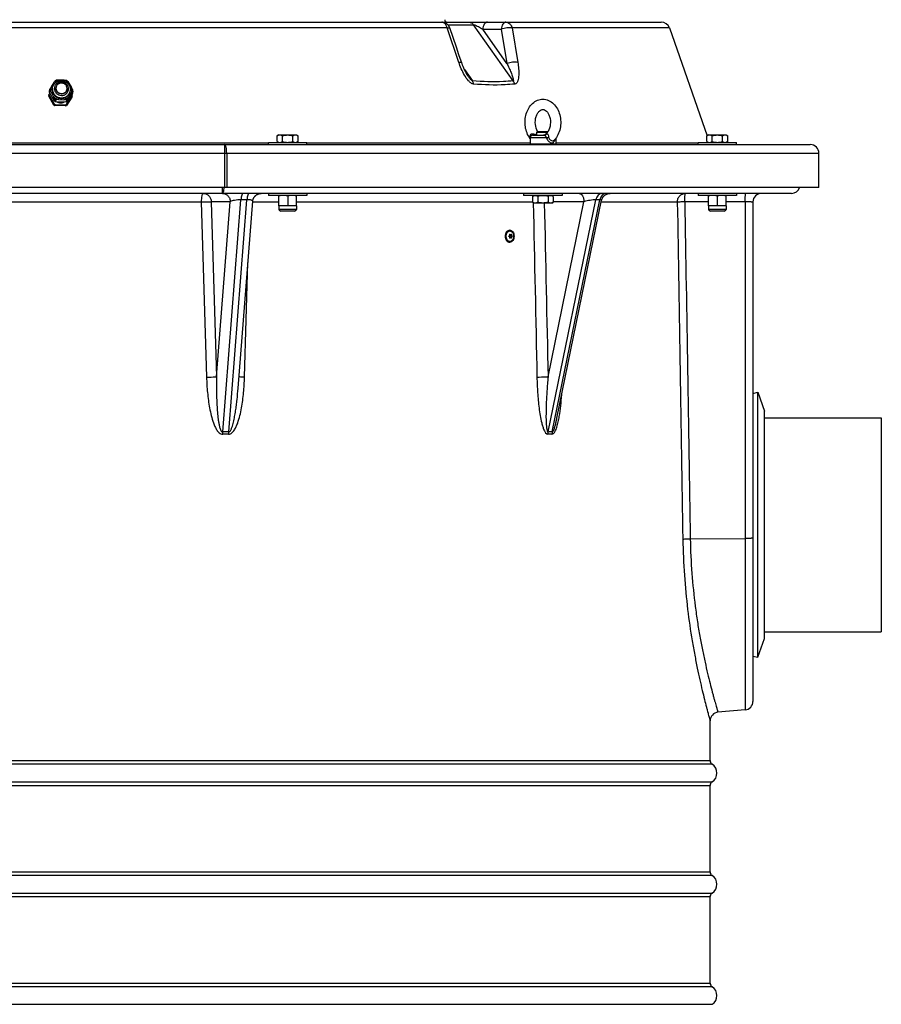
# Model space of a CAD drawing. Header units: millimetres. Extents: x 0 to 297, y 0 to 210.
# Tile 24 of 34: x 149 to 169, y 153 to 176. Entities that reach past the tile are written whole.
import ezdxf

# ---------------------------------------------------------------- set-up
doc = ezdxf.new("R2010")
doc.units = ezdxf.units.MM
doc.header["$LTSCALE"] = 16.335
doc.layers.get('0').update_dxf_attribs({"linetype": 'CONTINUOUS'})
for name, color, linetype in [('08_SURFACES', 7, 'CONTINUOUS'), ('AXE-VISSERIE', 7, 'CONTINUOUS'), ('AXES_REF', 7, 'CONTINUOUS')]:
    doc.layers.add(name, color=color, linetype=linetype)

msp = doc.modelspace()

# ---------------------------------------------------------------- linework, layer by layer
at = {"color": 7, "linetype": 'Continuous'}
for p, q in [((134.497, 175.815), (164.213, 175.815)), ((159.425, 175.235), (159.274, 175.68)), ((164.402, 175.681), (165.282, 173.163)), ((150.02, 174.403), (149.955, 174.303)), ((150.26, 174.457), (150.135, 174.461)), ((150.372, 174.391), (150.433, 174.287)), ((149.902, 174.109), (149.906, 174.134)), ((149.923, 174.16), (149.906, 174.134)), ((149.915, 174.173), (149.923, 174.225)), ((150.035, 173.967), (149.915, 174.173)), ((149.916, 174.198), (149.923, 174.249)), ((149.953, 174.178), (150.014, 174.074)), ((149.987, 174.276), (149.985, 174.264)), ((150.069, 174.279), (150.07, 174.289)), ((150.326, 174.241), (150.327, 174.25)), ((150.454, 174.156), (150.327, 173.958)), ((150.366, 174.063), (150.431, 174.163)), ((150.403, 174.214), (150.401, 174.202)), ((150.437, 174.13), (150.445, 174.117)), ((150.461, 174.207), (150.454, 174.156)), ((149.902, 174.085), (149.906, 174.11)), ((150.022, 173.879), (149.902, 174.085)), ((149.906, 174.11), (150.025, 173.904)), ((150.022, 173.879), (150.025, 173.904)), ((150.043, 174.018), (150.035, 173.967)), ((150.065, 174.006), (150.057, 173.954)), ((150.304, 173.946), (150.057, 173.954)), ((150.127, 174.008), (150.251, 174.004)), ((150.312, 173.998), (150.304, 173.946)), ((150.441, 174.067), (150.313, 173.869)), ((150.313, 173.869), (150.317, 173.894)), ((150.317, 173.894), (150.444, 174.092)), ((150.327, 173.958), (150.334, 174.009)), ((150.444, 174.092), (150.441, 174.067)), ((150.048, 173.891), (150.044, 173.866)), ((150.291, 173.858), (150.044, 173.866)), ((150.048, 173.891), (150.295, 173.883)), ((150.295, 173.883), (150.291, 173.858)), ((161.306, 173.244), (161.328, 173.265)), ((161.306, 173.244), (161.555, 173.244)), ((161.328, 173.265), (161.565, 173.265)), ((161.568, 173.262), (161.565, 173.265)), ((155.033, 172.955), (155.033, 173.005)), ((155.033, 173.005), (155.933, 173.005)), ((155.274, 173.181), (155.24, 173.162)), ((155.24, 173.027), (155.24, 173.162)), ((155.24, 173.027), (155.274, 173.007)), ((155.274, 173.181), (155.692, 173.181)), ((155.274, 173.007), (155.274, 173.005)), ((155.274, 173.007), (155.692, 173.007)), ((155.362, 173.027), (155.362, 173.162)), ((155.604, 173.027), (155.604, 173.162)), ((155.692, 173.181), (155.725, 173.162)), ((155.725, 173.027), (155.692, 173.007)), ((155.692, 173.007), (155.692, 173.005)), ((155.725, 173.027), (155.725, 173.162)), ((155.933, 172.955), (155.933, 173.005)), ((161.146, 173.115), (161.146, 172.965)), ((161.206, 173.175), (161.484, 173.175)), ((161.746, 173.098), (161.746, 172.965)), ((165.073, 172.955), (165.073, 173.005)), ((165.073, 173.005), (165.973, 173.005)), ((165.314, 173.181), (165.281, 173.162)), ((165.281, 173.027), (165.281, 173.162)), ((165.281, 173.027), (165.314, 173.007)), ((165.314, 173.181), (165.732, 173.181)), ((165.314, 173.007), (165.314, 173.005)), ((165.314, 173.007), (165.732, 173.007)), ((165.402, 173.027), (165.402, 173.162)), ((165.644, 173.027), (165.644, 173.162)), ((165.732, 173.181), (165.766, 173.162)), ((165.766, 173.027), (165.732, 173.007)), ((165.732, 173.007), (165.732, 173.005)), ((165.766, 173.027), (165.766, 173.162)), ((165.973, 172.955), (165.973, 173.005)), ((131.015, 172.955), (167.695, 172.955)), ((161.746, 172.965), (161.146, 172.965)), ((161.156, 172.955), (161.146, 172.965)), ((161.736, 172.955), (161.746, 172.965)), ((167.895, 171.955), (167.895, 172.755)), ((167.895, 171.955), (130.815, 171.955)), ((167.255, 171.815), (131.455, 171.815)), ((154.325, 167.262), (154.667, 171.631)), ((155.033, 171.815), (155.033, 171.765)), ((155.933, 171.765), (155.033, 171.765)), ((155.273, 171.523), (155.273, 171.765)), ((155.483, 171.757), (155.483, 171.532)), ((155.693, 171.523), (155.693, 171.765)), ((155.933, 171.815), (155.933, 171.765)), ((160.996, 171.815), (160.996, 171.765)), ((161.896, 171.765), (160.996, 171.765)), ((161.204, 171.744), (161.237, 171.763)), ((161.204, 171.744), (161.204, 171.609)), ((161.237, 171.589), (161.204, 171.609)), ((161.237, 171.763), (161.237, 171.765)), ((161.237, 171.763), (161.655, 171.763)), ((161.325, 171.744), (161.325, 171.609)), ((161.568, 171.744), (161.568, 171.609)), ((161.655, 171.763), (161.655, 171.765)), ((161.689, 171.744), (161.655, 171.763)), ((161.655, 171.589), (161.689, 171.609)), ((161.689, 171.744), (161.689, 171.609)), ((161.775, 166.564), (162.82, 171.656)), ((161.896, 171.815), (161.896, 171.765)), ((165.073, 171.815), (165.073, 171.765)), ((165.973, 171.765), (165.073, 171.765)), ((165.313, 171.523), (165.313, 171.765)), ((165.523, 171.757), (165.523, 171.532)), ((165.733, 171.523), (165.733, 171.765)), ((165.973, 171.815), (165.973, 171.765)), ((166.355, 171.615), (166.355, 159.949)), ((155.273, 171.523), (155.28, 171.439)), ((155.693, 171.523), (155.273, 171.523)), ((155.646, 171.402), (155.32, 171.402)), ((155.693, 171.523), (155.686, 171.439)), ((161.655, 171.589), (161.237, 171.589)), ((165.733, 171.523), (165.313, 171.523)), ((165.313, 171.523), (165.32, 171.439)), ((165.686, 171.402), (165.36, 171.402)), ((165.733, 171.523), (165.726, 171.439)), ((160.671, 170.955), (160.673, 170.955)), ((160.665, 170.823), (160.657, 170.823)), ((160.665, 170.808), (160.657, 170.808)), ((160.671, 170.675), (160.673, 170.675)), ((160.695, 170.847), (160.675, 170.847)), ((160.695, 170.784), (160.675, 170.784)), ((160.724, 170.823), (160.698, 170.823)), ((160.724, 170.808), (160.698, 170.808)), ((160.726, 170.824), (160.727, 170.824)), ((160.727, 170.807), (160.726, 170.807)), ((161.775, 166.564), (161.775, 166.564)), ((166.623, 166.575), (169.355, 166.575)), ((169.355, 166.575), (169.355, 161.575)), ((166.623, 161.575), (169.355, 161.575)), ((166.172, 159.75), (165.537, 159.695))]:
    msp.add_line(p, q, dxfattribs=at)
at = {"color": 9, "linetype": 'Continuous'}
for p, q in [((159.226, 175.757), (159.823, 175.757)), ((160.751, 174.445), (159.823, 175.757)), ((159.208, 175.681), (139.502, 175.681)), ((159.482, 174.877), (159.208, 175.681)), ((160.04, 175.652), (160.474, 175.652)), ((160.608, 174.848), (160.04, 175.652)), ((160.474, 175.652), (160.608, 174.848)), ((164.402, 175.681), (160.727, 175.681)), ((160.727, 175.681), (160.861, 174.877)), ((159.614, 174.707), (159.799, 174.445)), ((161.514, 173.196), (161.533, 173.207)), ((143.677, 172.996), (155.033, 172.996)), ((155.933, 172.996), (161.146, 172.996)), ((161.533, 173.115), (161.146, 173.115)), ((161.499, 173.189), (161.514, 173.196)), ((161.746, 172.996), (165.073, 172.996)), ((130.815, 172.755), (167.895, 172.755)), ((154.008, 172.955), (154.008, 171.955)), ((154.058, 172.755), (154.058, 171.955)), ((153.95, 171.955), (153.95, 171.815)), ((145.247, 171.615), (153.462, 171.615)), ((153.462, 171.615), (153.587, 167.523)), ((154.143, 171.622), (153.697, 171.622)), ((153.697, 171.622), (153.823, 167.529)), ((153.823, 167.529), (154.143, 171.622)), ((153.965, 166.242), (154.39, 171.667)), ((154.105, 166.242), (154.53, 171.667)), ((154.53, 171.667), (154.39, 171.667)), ((154.666, 171.615), (155.273, 171.615)), ((155.693, 171.615), (161.204, 171.615)), ((161.567, 167.529), (162.407, 171.622)), ((161.57, 166.242), (162.683, 171.667)), ((161.664, 166.242), (162.777, 171.667)), ((162.407, 171.622), (161.689, 171.622)), ((162.777, 171.667), (162.683, 171.667)), ((162.812, 171.615), (164.588, 171.615)), ((164.761, 171.626), (165.313, 171.626)), ((165.733, 171.626), (166.172, 171.626)), ((166.172, 171.626), (166.172, 159.75)), ((155.686, 171.439), (155.28, 171.439)), ((165.726, 171.439), (165.32, 171.439)), ((160.662, 170.824), (160.658, 170.824)), ((160.662, 170.807), (160.658, 170.807)), ((160.683, 170.859), (160.67, 170.859)), ((160.683, 170.772), (160.67, 170.772)), ((160.715, 170.851), (160.702, 170.851)), ((160.715, 170.78), (160.702, 170.78)), ((154.475, 167.523), (154.555, 170.199)), ((164.891, 163.748), (166.172, 163.754)), ((133.355, 158.564), (165.355, 158.564)), ((165.402, 158.479), (133.308, 158.479)), ((133.308, 158.072), (165.402, 158.072)), ((133.355, 157.987), (165.355, 157.987)), ((133.355, 155.964), (165.355, 155.964)), ((165.402, 155.879), (133.308, 155.879)), ((133.308, 155.472), (165.402, 155.472)), ((133.355, 155.387), (165.355, 155.387)), ((165.402, 153.279), (133.308, 153.279)), ((133.355, 153.364), (165.355, 153.364)), ((133.308, 152.872), (165.402, 152.872))]:
    msp.add_line(p, q, dxfattribs=at)
at = {"color": 7, "linetype": 'Continuous'}
for points in [[(159.55, 174.866), (159.517, 174.964), (159.486, 175.055), (159.425, 175.235)], [(159.701, 174.552), (159.7, 174.553), (159.695, 174.56), (159.691, 174.566), (159.686, 174.573), (159.682, 174.58), (159.677, 174.588), (159.673, 174.595), (159.668, 174.603), (159.663, 174.61), (159.659, 174.618), (159.654, 174.627), (159.65, 174.635), (159.645, 174.643), (159.641, 174.652), (159.636, 174.661), (159.632, 174.669), (159.627, 174.678), (159.623, 174.687), (159.618, 174.697), (159.614, 174.706), (159.61, 174.716), (159.605, 174.725), (159.601, 174.735), (159.597, 174.745), (159.592, 174.755), (159.588, 174.765), (159.584, 174.776), (159.579, 174.787), (159.575, 174.797), (159.571, 174.808), (159.567, 174.819), (159.562, 174.831), (159.558, 174.842), (159.554, 174.854), (159.55, 174.866)], [(154.667, 171.631), (154.667, 171.633), (154.667, 171.638), (154.668, 171.643), (154.669, 171.648), (154.67, 171.653), (154.671, 171.658), (154.672, 171.663), (154.673, 171.668), (154.675, 171.673), (154.676, 171.677), (154.678, 171.682), (154.679, 171.687), (154.681, 171.691), (154.683, 171.696), (154.685, 171.701), (154.687, 171.705), (154.69, 171.71), (154.692, 171.714), (154.695, 171.718), (154.697, 171.723), (154.7, 171.727), (154.703, 171.731), (154.706, 171.735), (154.709, 171.739), (154.712, 171.743), (154.715, 171.747), (154.719, 171.751), (154.722, 171.754), (154.726, 171.758), (154.729, 171.761), (154.733, 171.765), (154.737, 171.768), (154.741, 171.771), (154.745, 171.774), (154.749, 171.777), (154.753, 171.78), (154.757, 171.783), (154.761, 171.786), (154.765, 171.788), (154.77, 171.791), (154.774, 171.793), (154.779, 171.795), (154.783, 171.797), (154.788, 171.8), (154.793, 171.801), (154.797, 171.803), (154.802, 171.805), (154.807, 171.806), (154.812, 171.808), (154.816, 171.809), (154.821, 171.81), (154.826, 171.811), (154.831, 171.812), (154.836, 171.813), (154.841, 171.814), (154.846, 171.814), (154.851, 171.815), (154.856, 171.815), (154.861, 171.815), (154.866, 171.815)], [(162.82, 171.656), (162.821, 171.658), (162.822, 171.663), (162.823, 171.668), (162.825, 171.673), (162.826, 171.678), (162.828, 171.682), (162.83, 171.687), (162.831, 171.692), (162.833, 171.697), (162.836, 171.701), (162.838, 171.706), (162.84, 171.71), (162.843, 171.715), (162.845, 171.719), (162.848, 171.724), (162.851, 171.728), (162.854, 171.732), (162.857, 171.736), (162.86, 171.74), (162.863, 171.744), (162.867, 171.748), (162.87, 171.752), (162.874, 171.756), (162.877, 171.759), (162.881, 171.763), (162.885, 171.766), (162.889, 171.769), (162.893, 171.773), (162.897, 171.776), (162.901, 171.779), (162.905, 171.782), (162.909, 171.785), (162.914, 171.787), (162.918, 171.79), (162.923, 171.792), (162.927, 171.795), (162.932, 171.797), (162.936, 171.799), (162.941, 171.801), (162.946, 171.803), (162.951, 171.804), (162.956, 171.806), (162.961, 171.808), (162.966, 171.809), (162.97, 171.81), (162.975, 171.811), (162.981, 171.812), (162.986, 171.813), (162.991, 171.814), (162.996, 171.814), (163.001, 171.815), (163.006, 171.815), (163.011, 171.815), (163.016, 171.815)]]:
    msp.add_lwpolyline(points, dxfattribs=at)
for centre, radius, start, end in [((159.084, 175.615), 0.2, 18.771, 90), ((159.213, 175.875), 0.06, 182, 270), ((164.213, 175.615), 0.2, 19.2722, 90), ((150.184, 174.213), 0.269, 114.2306, 119.5993), ((150.167, 173.06), 1.401, 91.3334, 93.8653), ((150.141, 173.135), 1.327, 82.2608, 84.8856), ((150.19, 174.203), 0.279, 57.0972, 62.338), ((150.146, 174.118), 0.241, 176.0583, 181.8437), ((150.156, 174.181), 0.241, 176.0583, 181.8437), ((153.112, 172.377), 3.698, 148.6219, 149.5937), ((150.163, 174.232), 0.24, 176.0551, 178.9512), ((150.164, 174.232), 0.241, 178.9519, 181.8438), ((150.17, 174.236), 0.187, 171.5172, 178.9417), ((150.219, 174.229), 0.222, 342.6587, 358.9082), ((148.305, 173.149), 2.413, 26.651, 28.1438), ((150.216, 174.228), 0.224, 359.0244, 15.1465), ((150.222, 174.224), 0.24, 356.0551, 358.9512), ((150.221, 174.224), 0.241, 358.9519, 1.8438), ((150.143, 174.093), 0.241, 176.0583, 181.8437), ((147.886, 172.936), 2.413, 26.651, 28.1438), ((150.177, 174.138), 0.279, 237.0972, 242.338), ((150.187, 174.202), 0.279, 237.0972, 242.338), ((150.194, 174.253), 0.279, 237.0972, 242.338), ((150.159, 172.608), 1.401, 91.3334, 93.8653), ((150.133, 172.683), 1.327, 82.2608, 84.8856), ((150.184, 174.128), 0.269, 294.2306, 299.5993), ((150.194, 174.192), 0.269, 294.2306, 299.5993), ((150.201, 174.243), 0.269, 294.2306, 299.5993), ((153.523, 172.137), 3.698, 148.6219, 149.5937), ((150.204, 174.109), 0.24, 356.0551, 358.9512), ((150.204, 174.109), 0.241, 358.9519, 1.8438), ((150.173, 174.113), 0.279, 237.0972, 242.338), ((150.18, 174.103), 0.269, 294.2306, 299.5993), ((161.575, 173.416), 0.294, 211.4997, 211.7043), ((161.206, 173.115), 0.06, 90, 180), ((161.597, 173.075), 0.151, 125.4748, 130.9769), ((167.695, 172.755), 0.2, 0, 90), ((167.255, 172.015), 0.2, 270, 342.5414), ((166.555, 171.615), 0.2, 90, 180), ((155.32, 171.443), 0.0403, 184.7245, 270), ((155.646, 171.443), 0.0403, 270, 355.2755), ((165.36, 171.443), 0.0403, 184.7245, 270), ((165.686, 171.443), 0.0403, 270, 355.2755), ((160.66, 170.818), 0.00599, 72.1492, 89.9368), ((160.66, 170.813), 0.00599, 270.0629, 287.852), ((160.727, 170.821), 0.00291, 77.572, 90.0428), ((166.155, 159.949), 0.2, 275, 360), ((165.555, 159.495), 0.2, 95, 180), ((165.455, 158.564), 0.1, 180, 238.0343), ((165.275, 158.275), 0.24, 301.9657, 58.0343), ((165.455, 157.987), 0.1, 121.9657, 180), ((165.455, 155.964), 0.1, 180, 238.0343), ((165.275, 155.675), 0.24, 301.9657, 58.0343), ((165.455, 155.387), 0.1, 121.9657, 180), ((165.455, 153.364), 0.1, 180, 238.0343), ((165.275, 153.075), 0.24, 301.9657, 58.0343)]:
    msp.add_arc(centre, radius, start, end, dxfattribs=at)
at = {"color": 9, "linetype": 'Continuous'}
for centre, radius, start, end in [((150.172, 174.249), 0.187, 171.4905, 178.943), ((160.673, 170.886), 0.0695, 90.0003, 91.1632), ((160.673, 170.745), 0.0695, 268.8368, 269.9997), ((154.635, 166.202), 0.672, 176.5414, 180.9589), ((154.033, 162.318), 3.873, 88.9792, 91.0208), ((154.035, 162.272), 3.971, 88.9918, 91.0082), ((154.756, 166.18), 0.655, 174.5749, 179.1127), ((161.823, 166.193), 0.258, 169.1016, 180.6558), ((161.611, 164.441), 1.75, 88.4817, 91.5183), ((161.617, 164.448), 1.794, 88.5004, 91.4996), ((161.916, 166.188), 0.258, 167.8137, 179.4029)]:
    msp.add_arc(centre, radius, start, end, dxfattribs=at)
for points, knots in [([(159.208, 175.681), (159.204, 175.7), (159.192, 175.735), (159.163, 175.779), (159.127, 175.808), (159.098, 175.815), (159.084, 175.815)], [0, 0, 0, 0, 0.294155, 0.558745, 0.790648, 1, 1, 1, 1]), ([(159.723, 175.815), (159.742, 175.815), (159.782, 175.803), (159.811, 175.774), (159.823, 175.757)], [0, 0, 0, 0, 0.471076, 1, 1, 1, 1]), ([(159.823, 175.757), (159.833, 175.757), (159.854, 175.751), (159.893, 175.735), (159.94, 175.712), (159.991, 175.683), (160.024, 175.662), (160.04, 175.652)], [0, 0, 0, 0, 0.125332, 0.262444, 0.522993, 0.767637, 1, 1, 1, 1]), ([(160.151, 175.815), (160.137, 175.815), (160.108, 175.805), (160.074, 175.768), (160.05, 175.715), (160.042, 175.674), (160.04, 175.652)], [0, 0, 0, 0, 0.188595, 0.414873, 0.689188, 1, 1, 1, 1]), ([(160.584, 175.815), (160.571, 175.815), (160.541, 175.805), (160.508, 175.768), (160.484, 175.715), (160.476, 175.674), (160.474, 175.652)], [0, 0, 0, 0, 0.188595, 0.414873, 0.689188, 1, 1, 1, 1]), ([(160.584, 175.815), (160.6, 175.815), (160.632, 175.809), (160.691, 175.769), (160.717, 175.717), (160.727, 175.681)], [0, 0, 0, 0, 0.224946, 0.464031, 1, 1, 1, 1]), ([(159.208, 175.681), (159.223, 175.684), (159.243, 175.687), (159.266, 175.686), (159.273, 175.682), (159.274, 175.68)], [0, 0, 0, 0, 0.690785, 0.889321, 1, 1, 1, 1]), ([(160.727, 175.681), (160.709, 175.685), (160.668, 175.688), (160.582, 175.682), (160.516, 175.668), (160.474, 175.652)], [0, 0, 0, 0, 0.21693, 0.474637, 1, 1, 1, 1]), ([(159.482, 174.877), (159.497, 174.88), (159.517, 174.883), (159.539, 174.882), (159.546, 174.878), (159.547, 174.876)], [0, 0, 0, 0, 0.690749, 0.8892, 1, 1, 1, 1]), ([(159.826, 174.37), (159.804, 174.372), (159.759, 174.395), (159.686, 174.466), (159.61, 174.579), (159.538, 174.725), (159.499, 174.826), (159.482, 174.877)], [0, 0, 0, 0, 0.106858, 0.228649, 0.484454, 0.743005, 1, 1, 1, 1]), ([(160.861, 174.877), (160.843, 174.881), (160.802, 174.884), (160.717, 174.878), (160.65, 174.864), (160.608, 174.848)], [0, 0, 0, 0, 0.217633, 0.475399, 1, 1, 1, 1]), ([(160.608, 174.848), (160.625, 174.813), (160.649, 174.761), (160.68, 174.691), (160.702, 174.639), (160.722, 174.588), (160.737, 174.545), (160.747, 174.511), (160.754, 174.486), (160.757, 174.466), (160.757, 174.447), (160.751, 174.445)], [0, 0, 0, 0, 0.266728, 0.398382, 0.528571, 0.656819, 0.782158, 0.843087, 0.902004, 0.957026, 1, 1, 1, 1]), ([(160.861, 174.877), (160.869, 174.827), (160.879, 174.752), (160.884, 174.653), (160.884, 174.581), (160.878, 174.512), (160.867, 174.458), (160.851, 174.42), (160.836, 174.395), (160.816, 174.376), (160.799, 174.37), (160.79, 174.37)], [0, 0, 0, 0, 0.280452, 0.416613, 0.548983, 0.676129, 0.795533, 0.85119, 0.903351, 0.952121, 1, 1, 1, 1]), ([(150.2, 174.416), (150.179, 174.417), (150.135, 174.411), (150.08, 174.378), (150.041, 174.327), (150.032, 174.286), (150.031, 174.265)], [0, 0, 0, 0, 0.25712, 0.509427, 0.756198, 1, 1, 1, 1]), ([(150.363, 174.254), (150.363, 174.275), (150.355, 174.317), (150.319, 174.37), (150.265, 174.406), (150.222, 174.416), (150.2, 174.416)], [0, 0, 0, 0, 0.24293, 0.490733, 0.743948, 1, 1, 1, 1]), ([(159.799, 174.445), (159.793, 174.446), (159.783, 174.454), (159.765, 174.47), (159.744, 174.494), (159.722, 174.522), (159.708, 174.542), (159.701, 174.552)], [0, 0, 0, 0, 0.120758, 0.248555, 0.502194, 0.752401, 1, 1, 1, 1]), ([(159.826, 174.37), (159.825, 174.377), (159.819, 174.403), (159.809, 174.428), (159.799, 174.445)], [0, 0, 0, 0, 0.263998, 1, 1, 1, 1]), ([(160.751, 174.445), (160.676, 174.437), (160.359, 174.414), (160.04, 174.423), (159.799, 174.445)], [0, 0, 0, 0, 0.237508, 1, 1, 1, 1]), ([(160.79, 174.37), (160.714, 174.362), (160.393, 174.338), (160.071, 174.348), (159.826, 174.37)], [0, 0, 0, 0, 0.237555, 1, 1, 1, 1]), ([(160.79, 174.37), (160.788, 174.377), (160.779, 174.403), (160.764, 174.429), (160.751, 174.445)], [0, 0, 0, 0, 0.258378, 1, 1, 1, 1]), ([(149.985, 174.252), (149.985, 174.226), (149.995, 174.173), (150.041, 174.106), (150.11, 174.06), (150.164, 174.048), (150.191, 174.047)], [0, 0, 0, 0, 0.242923, 0.490733, 0.743956, 1, 1, 1, 1]), ([(150.031, 174.265), (150.031, 174.245), (150.039, 174.203), (150.075, 174.15), (150.13, 174.113), (150.173, 174.104), (150.194, 174.103)], [0, 0, 0, 0, 0.24293, 0.490733, 0.743948, 1, 1, 1, 1]), ([(150.191, 174.047), (150.216, 174.046), (150.267, 174.053), (150.333, 174.088), (150.383, 174.144), (150.399, 174.191), (150.403, 174.214)], [0, 0, 0, 0, 0.256678, 0.509099, 0.75631, 1, 1, 1, 1]), ([(150.194, 174.103), (150.216, 174.103), (150.259, 174.109), (150.315, 174.142), (150.353, 174.193), (150.363, 174.234), (150.363, 174.254)], [0, 0, 0, 0, 0.25712, 0.509427, 0.756198, 1, 1, 1, 1]), ([(161.15, 173.137), (161.149, 173.147), (161.149, 173.169), (161.165, 173.198), (161.195, 173.211), (161.216, 173.209), (161.226, 173.207)], [0, 0, 0, 0, 0.25825, 0.507369, 0.753748, 1, 1, 1, 1]), ([(161.213, 173.176), (161.216, 173.179), (161.222, 173.189), (161.225, 173.2), (161.226, 173.207)], [0, 0, 0, 0, 0.385791, 1, 1, 1, 1]), ([(161.484, 173.175), (161.494, 173.175), (161.514, 173.181), (161.529, 173.197), (161.533, 173.207)], [0, 0, 0, 0, 0.493853, 1, 1, 1, 1]), ([(161.533, 173.207), (161.536, 173.208), (161.54, 173.21), (161.55, 173.208), (161.559, 173.197), (161.571, 173.171), (161.578, 173.147), (161.581, 173.13)], [0, 0, 0, 0, 0.075073, 0.142632, 0.278984, 0.488298, 1, 1, 1, 1]), ([(161.484, 173.175), (161.487, 173.175), (161.497, 173.169), (161.512, 173.148), (161.526, 173.13), (161.533, 173.115)], [0, 0, 0, 0, 0.14807, 0.378916, 1, 1, 1, 1]), ([(161.533, 173.115), (161.537, 173.117), (161.553, 173.122), (161.569, 173.127), (161.581, 173.13)], [0, 0, 0, 0, 0.257131, 1, 1, 1, 1]), ([(161.533, 173.115), (161.542, 173.084), (161.572, 173.028), (161.631, 172.995), (161.658, 172.995)], [0, 0, 0, 0, 0.542425, 1, 1, 1, 1]), ([(161.581, 173.13), (161.584, 173.118), (161.592, 173.094), (161.621, 173.058), (161.655, 173.043), (161.675, 173.043)], [0, 0, 0, 0, 0.276355, 0.543139, 1, 1, 1, 1]), ([(161.658, 172.995), (161.667, 172.995), (161.685, 172.999), (161.707, 173.017), (161.721, 173.044), (161.726, 173.064), (161.728, 173.076)], [0, 0, 0, 0, 0.230826, 0.456546, 0.708881, 1, 1, 1, 1]), ([(161.675, 173.043), (161.683, 173.043), (161.697, 173.046), (161.709, 173.054), (161.714, 173.06)], [0, 0, 0, 0, 0.507851, 1, 1, 1, 1]), ([(154.058, 172.755), (154.058, 172.781), (154.056, 172.829), (154.048, 172.884), (154.037, 172.92), (154.028, 172.941), (154.016, 172.955), (154.008, 172.955)], [0, 0, 0, 0, 0.358757, 0.666843, 0.788719, 0.884492, 1, 1, 1, 1]), ([(153.95, 171.815), (153.957, 171.815), (153.967, 171.824), (153.975, 171.838), (153.985, 171.863), (153.994, 171.902), (153.998, 171.937), (153.999, 171.955)], [0, 0, 0, 0, 0.121998, 0.21473, 0.331472, 0.631359, 1, 1, 1, 1]), ([(153.514, 171.815), (153.505, 171.815), (153.493, 171.801), (153.484, 171.78), (153.473, 171.744), (153.465, 171.689), (153.462, 171.641), (153.462, 171.615)], [0, 0, 0, 0, 0.11621, 0.212068, 0.333912, 0.6417, 1, 1, 1, 1]), ([(153.462, 171.615), (153.486, 171.616), (153.564, 171.619), (153.642, 171.621), (153.697, 171.622)], [0, 0, 0, 0, 0.299421, 1, 1, 1, 1]), ([(153.514, 171.815), (153.537, 171.815), (153.585, 171.805), (153.645, 171.762), (153.685, 171.698), (153.696, 171.647), (153.697, 171.622)], [0, 0, 0, 0, 0.239881, 0.485719, 0.739869, 1, 1, 1, 1]), ([(153.96, 171.815), (153.984, 171.815), (154.032, 171.805), (154.092, 171.762), (154.132, 171.698), (154.143, 171.647), (154.143, 171.622)], [0, 0, 0, 0, 0.239881, 0.485719, 0.739869, 1, 1, 1, 1]), ([(154.39, 171.667), (154.34, 171.667), (154.27, 171.661), (154.188, 171.641), (154.156, 171.629), (154.143, 171.622)], [0, 0, 0, 0, 0.589176, 0.828091, 1, 1, 1, 1]), ([(154.446, 171.815), (154.439, 171.815), (154.428, 171.807), (154.418, 171.791), (154.406, 171.765), (154.396, 171.723), (154.391, 171.687), (154.39, 171.667)], [0, 0, 0, 0, 0.130118, 0.22465, 0.341892, 0.639114, 1, 1, 1, 1]), ([(154.586, 171.815), (154.579, 171.815), (154.567, 171.807), (154.558, 171.791), (154.546, 171.765), (154.536, 171.723), (154.531, 171.687), (154.53, 171.667)], [0, 0, 0, 0, 0.130118, 0.22465, 0.341892, 0.639114, 1, 1, 1, 1]), ([(154.667, 171.631), (154.667, 171.636), (154.66, 171.645), (154.647, 171.652), (154.624, 171.66), (154.584, 171.666), (154.549, 171.667), (154.53, 171.667)], [0, 0, 0, 0, 0.107456, 0.191452, 0.301978, 0.604742, 1, 1, 1, 1]), ([(162.297, 171.815), (162.312, 171.815), (162.345, 171.802), (162.378, 171.757), (162.401, 171.694), (162.407, 171.647), (162.407, 171.622)], [0, 0, 0, 0, 0.181543, 0.408334, 0.687568, 1, 1, 1, 1]), ([(162.683, 171.667), (162.663, 171.667), (162.618, 171.664), (162.526, 171.65), (162.454, 171.635), (162.407, 171.622)], [0, 0, 0, 0, 0.214987, 0.478777, 1, 1, 1, 1]), ([(162.831, 171.815), (162.814, 171.815), (162.779, 171.808), (162.734, 171.775), (162.701, 171.727), (162.687, 171.688), (162.683, 171.667)], [0, 0, 0, 0, 0.223496, 0.461627, 0.721291, 1, 1, 1, 1]), ([(162.925, 171.815), (162.908, 171.815), (162.873, 171.808), (162.828, 171.775), (162.794, 171.727), (162.781, 171.688), (162.777, 171.667)], [0, 0, 0, 0, 0.223496, 0.461627, 0.721291, 1, 1, 1, 1]), ([(162.82, 171.656), (162.821, 171.66), (162.809, 171.666), (162.795, 171.667), (162.784, 171.667), (162.777, 171.667)], [0, 0, 0, 0, 0.275962, 0.578034, 1, 1, 1, 1]), ([(164.588, 171.615), (164.588, 171.641), (164.598, 171.694), (164.64, 171.76), (164.703, 171.805), (164.754, 171.815), (164.779, 171.815)], [0, 0, 0, 0, 0.255642, 0.508016, 0.755695, 1, 1, 1, 1]), ([(164.588, 171.615), (164.597, 171.617), (164.619, 171.619), (164.676, 171.623), (164.725, 171.625), (164.761, 171.626)], [0, 0, 0, 0, 0.149916, 0.380381, 1, 1, 1, 1]), ([(164.761, 171.626), (164.761, 171.65), (164.762, 171.686), (164.764, 171.731), (164.766, 171.759), (164.769, 171.782), (164.772, 171.8), (164.774, 171.809), (164.777, 171.815), (164.779, 171.815)], [0, 0, 0, 0, 0.382037, 0.553068, 0.702498, 0.825087, 0.916674, 0.974595, 1, 1, 1, 1]), ([(166.172, 171.626), (166.172, 171.65), (166.173, 171.686), (166.175, 171.731), (166.177, 171.759), (166.18, 171.782), (166.183, 171.8), (166.185, 171.809), (166.188, 171.815), (166.19, 171.815)], [0, 0, 0, 0, 0.382037, 0.553068, 0.702498, 0.825087, 0.916674, 0.974595, 1, 1, 1, 1]), ([(166.172, 171.626), (166.196, 171.626), (166.23, 171.625), (166.274, 171.624), (166.301, 171.623), (166.323, 171.621), (166.34, 171.62), (166.348, 171.618), (166.355, 171.617), (166.355, 171.615)], [0, 0, 0, 0, 0.388115, 0.560356, 0.710013, 0.832069, 0.92253, 0.978644, 1, 1, 1, 1]), ([(160.671, 170.955), (160.658, 170.955), (160.63, 170.947), (160.598, 170.914), (160.577, 170.868), (160.57, 170.815), (160.577, 170.762), (160.598, 170.717), (160.63, 170.684), (160.658, 170.675), (160.671, 170.675)], [0, 0, 0, 0, 0.104736, 0.222329, 0.356015, 0.5, 0.643985, 0.777671, 0.895264, 1, 1, 1, 1]), ([(160.671, 170.955), (160.658, 170.955), (160.63, 170.946), (160.599, 170.914), (160.578, 170.868), (160.571, 170.815), (160.578, 170.763), (160.599, 170.717), (160.63, 170.685), (160.658, 170.676), (160.671, 170.675)], [0, 0, 0, 0, 0.104813, 0.222579, 0.356233, 0.5, 0.643767, 0.777421, 0.895187, 1, 1, 1, 1]), ([(160.676, 170.951), (160.663, 170.951), (160.635, 170.943), (160.604, 170.911), (160.584, 170.867), (160.577, 170.815), (160.584, 170.764), (160.604, 170.719), (160.635, 170.688), (160.663, 170.679), (160.676, 170.679)], [0, 0, 0, 0, 0.104735, 0.222328, 0.356014, 0.5, 0.643986, 0.777672, 0.895265, 1, 1, 1, 1]), ([(160.676, 170.69), (160.664, 170.69), (160.639, 170.698), (160.61, 170.727), (160.591, 170.768), (160.585, 170.815), (160.591, 170.863), (160.61, 170.904), (160.639, 170.933), (160.664, 170.94), (160.676, 170.94)], [0, 0, 0, 0, 0.104734, 0.222326, 0.356012, 0.499996, 0.643982, 0.777669, 0.895263, 1, 1, 1, 1]), ([(160.676, 170.692), (160.664, 170.692), (160.64, 170.7), (160.611, 170.728), (160.593, 170.769), (160.587, 170.815), (160.593, 170.862), (160.611, 170.902), (160.64, 170.931), (160.664, 170.939), (160.676, 170.939)], [0, 0, 0, 0, 0.104736, 0.222329, 0.356015, 0.5, 0.643985, 0.777671, 0.895264, 1, 1, 1, 1]), ([(160.676, 170.679), (160.688, 170.679), (160.716, 170.688), (160.747, 170.719), (160.767, 170.764), (160.774, 170.815), (160.767, 170.867), (160.747, 170.911), (160.716, 170.943), (160.688, 170.951), (160.676, 170.951)], [0, 0, 0, 0, 0.104735, 0.222328, 0.356014, 0.5, 0.643986, 0.777672, 0.895265, 1, 1, 1, 1]), ([(160.676, 170.94), (160.687, 170.94), (160.712, 170.933), (160.741, 170.904), (160.76, 170.863), (160.766, 170.815), (160.76, 170.768), (160.741, 170.727), (160.712, 170.698), (160.687, 170.69), (160.676, 170.69)], [0, 0, 0, 0, 0.104734, 0.222326, 0.356012, 0.499996, 0.643982, 0.777669, 0.895263, 1, 1, 1, 1]), ([(160.676, 170.939), (160.687, 170.939), (160.712, 170.931), (160.741, 170.902), (160.759, 170.862), (160.765, 170.815), (160.759, 170.769), (160.741, 170.728), (160.712, 170.7), (160.687, 170.692), (160.676, 170.692)], [0, 0, 0, 0, 0.104736, 0.222329, 0.356015, 0.5, 0.643985, 0.777671, 0.895264, 1, 1, 1, 1]), ([(153.587, 167.523), (153.61, 167.524), (153.689, 167.526), (153.768, 167.528), (153.823, 167.529)], [0, 0, 0, 0, 0.298939, 1, 1, 1, 1]), ([(153.587, 167.523), (153.59, 167.402), (153.605, 167.161), (153.644, 166.861), (153.694, 166.625), (153.737, 166.48), (153.782, 166.368), (153.817, 166.302), (153.852, 166.254), (153.883, 166.221), (153.92, 166.197), (153.949, 166.19), (153.964, 166.19)], [0, 0, 0, 0, 0.251367, 0.502554, 0.628033, 0.753273, 0.815741, 0.877951, 0.908908, 0.939654, 0.970045, 1, 1, 1, 1]), ([(153.823, 167.529), (153.82, 167.419), (153.819, 167.253), (153.823, 167.032), (153.83, 166.867), (153.841, 166.702), (153.855, 166.565), (153.871, 166.457), (153.887, 166.376), (153.907, 166.31), (153.929, 166.263), (153.952, 166.242), (153.965, 166.242)], [0, 0, 0, 0, 0.251587, 0.377264, 0.502836, 0.628268, 0.753481, 0.81596, 0.878278, 0.940236, 0.970889, 1, 1, 1, 1]), ([(154.102, 166.19), (154.116, 166.19), (154.145, 166.197), (154.182, 166.221), (154.213, 166.254), (154.247, 166.302), (154.282, 166.368), (154.327, 166.48), (154.369, 166.625), (154.418, 166.861), (154.457, 167.161), (154.471, 167.402), (154.475, 167.523)], [0, 0, 0, 0, 0.029879, 0.060187, 0.090865, 0.121767, 0.183905, 0.246335, 0.371558, 0.497074, 0.748419, 1, 1, 1, 1]), ([(154.475, 167.523), (154.46, 167.523), (154.417, 167.525), (154.374, 167.526), (154.345, 167.528)], [0, 0, 0, 0, 0.343129, 1, 1, 1, 1]), ([(161.308, 167.523), (161.326, 167.524), (161.413, 167.527), (161.499, 167.529), (161.567, 167.529)], [0, 0, 0, 0, 0.21507, 1, 1, 1, 1]), ([(161.308, 167.523), (161.31, 167.402), (161.318, 167.221), (161.337, 166.981), (161.356, 166.802), (161.382, 166.625), (161.411, 166.481), (161.442, 166.369), (161.465, 166.303), (161.489, 166.254), (161.514, 166.215), (161.544, 166.19), (161.565, 166.19)], [0, 0, 0, 0, 0.260687, 0.390684, 0.520215, 0.64892, 0.775968, 0.838237, 0.898677, 0.92762, 0.95497, 1, 1, 1, 1]), ([(161.567, 167.529), (161.562, 167.474), (161.553, 167.363), (161.541, 167.198), (161.531, 167.032), (161.523, 166.867), (161.52, 166.73), (161.519, 166.62), (161.519, 166.538), (161.522, 166.457), (161.526, 166.39), (161.532, 166.337), (161.539, 166.298), (161.546, 166.267), (161.56, 166.242), (161.57, 166.242)], [0, 0, 0, 0, 0.128015, 0.255862, 0.383495, 0.510843, 0.637775, 0.701009, 0.764009, 0.826651, 0.888662, 0.919226, 0.949183, 0.977682, 1, 1, 1, 1]), ([(154.105, 166.242), (154.115, 166.242), (154.135, 166.256), (154.159, 166.292), (154.18, 166.344), (154.2, 166.408), (154.223, 166.494), (154.245, 166.603), (154.267, 166.734), (154.285, 166.866), (154.306, 167.041), (154.318, 167.174), (154.325, 167.262)], [0, 0, 0, 0, 0.029799, 0.061047, 0.123791, 0.186568, 0.249307, 0.374661, 0.499898, 0.625039, 0.750098, 1, 1, 1, 1]), ([(161.658, 166.19), (161.688, 166.19), (161.727, 166.24), (161.754, 166.301), (161.781, 166.377), (161.806, 166.477), (161.839, 166.642), (161.866, 166.853), (161.881, 167.023), (161.887, 167.109)], [0, 0, 0, 0, 0.094716, 0.153645, 0.215221, 0.342244, 0.471919, 0.734821, 1, 1, 1, 1]), ([(161.664, 166.242), (161.669, 166.242), (161.68, 166.25), (161.693, 166.272), (161.708, 166.305), (161.722, 166.346), (161.739, 166.403), (161.756, 166.476), (161.769, 166.535), (161.775, 166.564)], [0, 0, 0, 0, 0.045607, 0.102548, 0.226007, 0.353269, 0.481828, 0.740482, 1, 1, 1, 1]), ([(164.716, 163.738), (164.725, 163.74), (164.746, 163.742), (164.805, 163.746), (164.854, 163.748), (164.891, 163.748)], [0, 0, 0, 0, 0.144631, 0.373949, 1, 1, 1, 1]), ([(164.716, 163.738), (164.721, 163.457), (164.744, 162.907), (164.821, 162.115), (164.911, 161.494), (164.992, 161.039), (165.052, 160.735), (165.111, 160.46), (165.168, 160.215), (165.219, 160.004), (165.259, 159.85), (165.287, 159.745), (165.304, 159.68), (165.319, 159.625), (165.331, 159.58), (165.341, 159.545), (165.348, 159.521), (165.351, 159.508), (165.353, 159.501), (165.354, 159.498), (165.355, 159.496), (165.355, 159.495)], [0, 0, 0, 0, 0.196116, 0.383247, 0.554972, 0.633241, 0.705542, 0.771237, 0.82971, 0.880379, 0.922698, 0.940571, 0.95618, 0.969475, 0.980414, 0.988961, 0.995087, 0.997235, 0.998771, 0.999693, 1, 1, 1, 1]), ([(164.891, 163.748), (164.895, 163.478), (164.92, 162.95), (164.986, 162.303), (165.055, 161.814), (165.112, 161.476), (165.172, 161.16), (165.233, 160.87), (165.293, 160.608), (165.349, 160.376), (165.395, 160.203), (165.428, 160.08), (165.449, 160.001), (165.469, 159.931), (165.486, 159.87), (165.501, 159.817), (165.514, 159.775), (165.523, 159.745), (165.528, 159.726), (165.532, 159.715), (165.534, 159.706), (165.536, 159.7), (165.536, 159.697), (165.538, 159.695), (165.537, 159.695)], [0, 0, 0, 0, 0.197135, 0.384932, 0.473258, 0.556864, 0.635062, 0.707203, 0.77267, 0.830872, 0.881253, 0.903347, 0.923295, 0.941041, 0.956533, 0.969725, 0.980577, 0.989054, 0.992393, 0.995128, 0.997258, 0.998781, 0.999695, 1, 1, 1, 1]), ([(166.355, 163.765), (166.355, 163.763), (166.348, 163.762), (166.34, 163.76), (166.322, 163.759), (166.301, 163.757), (166.273, 163.756), (166.23, 163.755), (166.196, 163.754), (166.172, 163.754)], [0, 0, 0, 0, 0.02145, 0.07781, 0.168583, 0.2909, 0.440658, 0.612771, 1, 1, 1, 1])]:
    msp.add_open_spline(points, degree=3, knots=knots, dxfattribs=at)
at = {"color": 7, "linetype": 'Continuous'}
for points, knots in [([(149.987, 174.276), (149.991, 174.3), (150.008, 174.348), (150.057, 174.404), (150.124, 174.44), (150.174, 174.447), (150.199, 174.446)], [0, 0, 0, 0, 0.246175, 0.494435, 0.745873, 1, 1, 1, 1]), ([(150.135, 174.461), (150.124, 174.459), (150.082, 174.447), (150.044, 174.425), (150.02, 174.403)], [0, 0, 0, 0, 0.253748, 1, 1, 1, 1]), ([(150.05, 174.447), (150.048, 174.443), (150.038, 174.429), (150.027, 174.414), (150.02, 174.403)], [0, 0, 0, 0, 0.24286, 1, 1, 1, 1]), ([(150.199, 174.392), (150.191, 174.393), (150.175, 174.392), (150.153, 174.386), (150.132, 174.377), (150.113, 174.364), (150.097, 174.349), (150.084, 174.331), (150.075, 174.31), (150.071, 174.296), (150.07, 174.289)], [0, 0, 0, 0, 0.128656, 0.256546, 0.383349, 0.508876, 0.633096, 0.756143, 0.878308, 1, 1, 1, 1]), ([(150.199, 174.446), (150.229, 174.445), (150.287, 174.431), (150.359, 174.378), (150.402, 174.301), (150.407, 174.242), (150.403, 174.214)], [0, 0, 0, 0, 0.254147, 0.506152, 0.754452, 1, 1, 1, 1]), ([(150.327, 174.25), (150.328, 174.259), (150.329, 174.277), (150.324, 174.303), (150.313, 174.327), (150.297, 174.349), (150.277, 174.368), (150.253, 174.381), (150.226, 174.39), (150.208, 174.392), (150.199, 174.392)], [0, 0, 0, 0, 0.121082, 0.24283, 0.365778, 0.490237, 0.616235, 0.743529, 0.871653, 1, 1, 1, 1]), ([(150.372, 174.391), (150.349, 174.415), (150.312, 174.44), (150.27, 174.454), (150.26, 174.457)], [0, 0, 0, 0, 0.747152, 1, 1, 1, 1]), ([(150.342, 174.437), (150.345, 174.434), (150.355, 174.418), (150.365, 174.403), (150.372, 174.391)], [0, 0, 0, 0, 0.243661, 1, 1, 1, 1]), ([(149.923, 174.225), (149.925, 174.221), (149.936, 174.206), (149.946, 174.19), (149.953, 174.178)], [0, 0, 0, 0, 0.243672, 1, 1, 1, 1]), ([(149.955, 174.303), (149.946, 174.273), (149.942, 174.23), (149.95, 174.189), (149.953, 174.178)], [0, 0, 0, 0, 0.747744, 1, 1, 1, 1]), ([(149.983, 174.24), (149.983, 174.215), (149.992, 174.164), (150.049, 174.077), (150.175, 174.016), (150.31, 174.053), (150.379, 174.129), (150.397, 174.177), (150.401, 174.202)], [0, 0, 0, 0, 0.122868, 0.248072, 0.501257, 0.753239, 0.877569, 1, 1, 1, 1]), ([(150.197, 174.137), (150.188, 174.137), (150.169, 174.139), (150.143, 174.148), (150.119, 174.162), (150.098, 174.18), (150.082, 174.202), (150.072, 174.227), (150.067, 174.253), (150.067, 174.27), (150.069, 174.279)], [0, 0, 0, 0, 0.128347, 0.256471, 0.383765, 0.509763, 0.634222, 0.75717, 0.878918, 1, 1, 1, 1]), ([(150.07, 174.289), (150.069, 174.28), (150.068, 174.263), (150.073, 174.237), (150.084, 174.212), (150.1, 174.19), (150.12, 174.172), (150.144, 174.158), (150.171, 174.149), (150.189, 174.147), (150.199, 174.147)], [0, 0, 0, 0, 0.121082, 0.24283, 0.365778, 0.490237, 0.616235, 0.743529, 0.871653, 1, 1, 1, 1]), ([(150.326, 174.241), (150.325, 174.233), (150.321, 174.219), (150.312, 174.199), (150.299, 174.181), (150.283, 174.165), (150.264, 174.153), (150.243, 174.144), (150.22, 174.138), (150.205, 174.137), (150.197, 174.137)], [0, 0, 0, 0, 0.121692, 0.243857, 0.366904, 0.491124, 0.616651, 0.743454, 0.871344, 1, 1, 1, 1]), ([(150.199, 174.147), (150.206, 174.147), (150.222, 174.148), (150.244, 174.153), (150.265, 174.163), (150.284, 174.175), (150.3, 174.191), (150.313, 174.209), (150.323, 174.229), (150.326, 174.243), (150.327, 174.25)], [0, 0, 0, 0, 0.128656, 0.256546, 0.383349, 0.508876, 0.633096, 0.756143, 0.878308, 1, 1, 1, 1]), ([(150.431, 174.163), (150.433, 174.167), (150.443, 174.181), (150.454, 174.196), (150.461, 174.207)], [0, 0, 0, 0, 0.257307, 1, 1, 1, 1]), ([(150.014, 174.074), (150.037, 174.051), (150.074, 174.026), (150.116, 174.011), (150.127, 174.008)], [0, 0, 0, 0, 0.747152, 1, 1, 1, 1]), ([(150.087, 173.953), (150.113, 173.94), (150.172, 173.925), (150.232, 173.936), (150.26, 173.948)], [0, 0, 0, 0, 0.501476, 1, 1, 1, 1]), ([(150.366, 174.063), (150.343, 174.041), (150.304, 174.018), (150.262, 174.007), (150.251, 174.004)], [0, 0, 0, 0, 0.746253, 1, 1, 1, 1]), ([(161.146, 173.098), (161.088, 173.177), (161.015, 173.372), (161.032, 173.628), (161.111, 173.811), (161.199, 173.922), (161.314, 173.997), (161.403, 174.015), (161.446, 174.015)], [0, 0, 0, 0, 0.255262, 0.520928, 0.648911, 0.770414, 0.886557, 1, 1, 1, 1]), ([(161.446, 174.015), (161.492, 174.015), (161.585, 173.996), (161.703, 173.914), (161.792, 173.794), (161.848, 173.649), (161.869, 173.49), (161.851, 173.282), (161.783, 173.133), (161.714, 173.06)], [0, 0, 0, 0, 0.113475, 0.229926, 0.35218, 0.481145, 0.614737, 0.748749, 1, 1, 1, 1]), ([(161.324, 173.263), (161.294, 173.312), (161.26, 173.43), (161.273, 173.579), (161.317, 173.682), (161.359, 173.737), (161.403, 173.768), (161.433, 173.775), (161.446, 173.775)], [0, 0, 0, 0, 0.286996, 0.594536, 0.732467, 0.847289, 0.934193, 1, 1, 1, 1]), ([(161.446, 173.775), (161.459, 173.775), (161.49, 173.768), (161.534, 173.737), (161.575, 173.682), (161.619, 173.579), (161.632, 173.43), (161.598, 173.312), (161.568, 173.263)], [0, 0, 0, 0, 0.06581, 0.152718, 0.267538, 0.405455, 0.712969, 1, 1, 1, 1]), ([(161.568, 173.263), (161.564, 173.256), (161.548, 173.232), (161.527, 173.21), (161.51, 173.198)], [0, 0, 0, 0, 0.282566, 1, 1, 1, 1]), ([(161.297, 173.175), (161.297, 173.175), (161.298, 173.176), (161.298, 173.176), (161.298, 173.176)], [0, 0, 0, 0, 0.386158, 1, 1, 1, 1]), ([(161.298, 173.176), (161.299, 173.177), (161.302, 173.18), (161.304, 173.184), (161.306, 173.187)], [0, 0, 0, 0, 0.153911, 1, 1, 1, 1]), ([(161.499, 173.189), (161.496, 173.187), (161.485, 173.179), (161.472, 173.175), (161.462, 173.175)], [0, 0, 0, 0, 0.261221, 1, 1, 1, 1]), ([(160.671, 170.675), (160.658, 170.675), (160.629, 170.684), (160.597, 170.717), (160.576, 170.763), (160.569, 170.815), (160.576, 170.868), (160.597, 170.914), (160.629, 170.947), (160.658, 170.955), (160.671, 170.955)], [0, 0, 0, 0, 0.106361, 0.224333, 0.357278, 0.500002, 0.642725, 0.775669, 0.89364, 1, 1, 1, 1]), ([(160.673, 170.955), (160.686, 170.955), (160.715, 170.947), (160.747, 170.914), (160.768, 170.868), (160.775, 170.815), (160.768, 170.763), (160.747, 170.717), (160.715, 170.684), (160.686, 170.675), (160.673, 170.675)], [0, 0, 0, 0, 0.106361, 0.224333, 0.357278, 0.500002, 0.642725, 0.775669, 0.89364, 1, 1, 1, 1]), ([(160.657, 170.808), (160.655, 170.809), (160.652, 170.815), (160.655, 170.822), (160.657, 170.823)], [0, 0, 0, 0, 0.500002, 1, 1, 1, 1]), ([(160.665, 170.823), (160.668, 170.823), (160.673, 170.825), (160.679, 170.836), (160.677, 170.846), (160.673, 170.851)], [0, 0, 0, 0, 0.223353, 0.472537, 1, 1, 1, 1]), ([(160.673, 170.78), (160.677, 170.785), (160.679, 170.795), (160.673, 170.806), (160.668, 170.808), (160.665, 170.808)], [0, 0, 0, 0, 0.527183, 0.776522, 1, 1, 1, 1]), ([(160.673, 170.851), (160.671, 170.853), (160.669, 170.859), (160.673, 170.865), (160.676, 170.865)], [0, 0, 0, 0, 0.555316, 1, 1, 1, 1]), ([(160.676, 170.766), (160.673, 170.766), (160.669, 170.772), (160.671, 170.778), (160.673, 170.78)], [0, 0, 0, 0, 0.444669, 1, 1, 1, 1]), ([(160.683, 170.859), (160.684, 170.857), (160.686, 170.852), (160.691, 170.847), (160.695, 170.847)], [0, 0, 0, 0, 0.290856, 1, 1, 1, 1]), ([(160.695, 170.784), (160.694, 170.784), (160.688, 170.783), (160.684, 170.777), (160.683, 170.772)], [0, 0, 0, 0, 0.216263, 1, 1, 1, 1]), ([(160.688, 170.847), (160.686, 170.842), (160.685, 170.832), (160.693, 170.823), (160.698, 170.823)], [0, 0, 0, 0, 0.559326, 1, 1, 1, 1]), ([(160.698, 170.808), (160.693, 170.808), (160.685, 170.799), (160.686, 170.789), (160.688, 170.784)], [0, 0, 0, 0, 0.440674, 1, 1, 1, 1]), ([(160.695, 170.847), (160.698, 170.847), (160.703, 170.85), (160.705, 170.856), (160.705, 170.859)], [0, 0, 0, 0, 0.44731, 1, 1, 1, 1]), ([(160.705, 170.772), (160.705, 170.775), (160.703, 170.781), (160.698, 170.784), (160.695, 170.784)], [0, 0, 0, 0, 0.551641, 1, 1, 1, 1]), ([(160.705, 170.859), (160.705, 170.86), (160.705, 170.862), (160.708, 170.865), (160.71, 170.865)], [0, 0, 0, 0, 0.312675, 1, 1, 1, 1]), ([(160.71, 170.766), (160.708, 170.766), (160.705, 170.769), (160.705, 170.771), (160.705, 170.772)], [0, 0, 0, 0, 0.687283, 1, 1, 1, 1]), ([(160.715, 170.851), (160.714, 170.848), (160.711, 170.839), (160.716, 170.823), (160.724, 170.823)], [0, 0, 0, 0, 0.277315, 1, 1, 1, 1]), ([(160.724, 170.808), (160.722, 170.808), (160.716, 170.804), (160.712, 170.793), (160.713, 170.784), (160.715, 170.78)], [0, 0, 0, 0, 0.191451, 0.592487, 1, 1, 1, 1]), ([(160.724, 170.823), (160.724, 170.823), (160.725, 170.823), (160.726, 170.823), (160.726, 170.824)], [0, 0, 0, 0, 0.496556, 1, 1, 1, 1]), ([(160.726, 170.807), (160.726, 170.807), (160.725, 170.808), (160.724, 170.808), (160.724, 170.808)], [0, 0, 0, 0, 0.503496, 1, 1, 1, 1]), ([(160.728, 170.824), (160.731, 170.823), (160.734, 170.815), (160.73, 170.807), (160.727, 170.807)], [0, 0, 0, 0, 0.515654, 1, 1, 1, 1])]:
    msp.add_open_spline(points, degree=3, knots=knots, dxfattribs=at)
at = {"color": 9, "linetype": 'Continuous'}
for points in [[(161.226, 173.207), (161.253, 173.2), (161.279, 173.194), (161.306, 173.189)], [(161.209, 173.175), (161.21, 173.175), (161.212, 173.176), (161.213, 173.176)], [(161.222, 171.598), (161.251, 170.24), (161.279, 168.881), (161.308, 167.523)], [(164.588, 171.615), (164.633, 168.99), (164.676, 166.364), (164.716, 163.738)], [(164.761, 171.626), (164.807, 169), (164.85, 166.374), (164.891, 163.748)], [(161.48, 171.589), (161.509, 170.236), (161.538, 168.883), (161.567, 167.529)]]:
    msp.add_open_spline(points, degree=3, dxfattribs=at)
at = {"color": 7, "linetype": 'Continuous'}
for points in [[(155.24, 173.162), (155.259, 173.173), (155.301, 173.189), (155.343, 173.173), (155.362, 173.162)], [(155.24, 173.027), (155.259, 173.016), (155.301, 173), (155.343, 173.016), (155.362, 173.027)], [(155.362, 173.162), (155.401, 173.173), (155.483, 173.188), (155.565, 173.173), (155.604, 173.162)], [(155.362, 173.027), (155.401, 173.015), (155.483, 173.001), (155.565, 173.015), (155.604, 173.027)], [(155.604, 173.162), (155.622, 173.173), (155.665, 173.189), (155.707, 173.173), (155.725, 173.162)], [(155.604, 173.027), (155.622, 173.016), (155.665, 173), (155.707, 173.016), (155.725, 173.027)], [(165.281, 173.162), (165.299, 173.173), (165.341, 173.189), (165.384, 173.173), (165.402, 173.162)], [(165.281, 173.027), (165.299, 173.016), (165.341, 173), (165.384, 173.016), (165.402, 173.027)], [(165.402, 173.162), (165.441, 173.173), (165.523, 173.188), (165.605, 173.173), (165.644, 173.162)], [(165.402, 173.027), (165.441, 173.015), (165.523, 173.001), (165.605, 173.015), (165.644, 173.027)], [(165.644, 173.162), (165.663, 173.173), (165.705, 173.189), (165.747, 173.173), (165.766, 173.162)], [(165.644, 173.027), (165.663, 173.016), (165.705, 173), (165.747, 173.016), (165.766, 173.027)], [(155.378, 171.765), (155.343, 171.765), (155.308, 171.762), (155.273, 171.757)], [(155.483, 171.757), (155.448, 171.762), (155.413, 171.765), (155.378, 171.765)], [(155.588, 171.765), (155.553, 171.765), (155.518, 171.762), (155.483, 171.757)], [(155.693, 171.757), (155.658, 171.762), (155.623, 171.765), (155.588, 171.765)], [(161.325, 171.744), (161.307, 171.755), (161.264, 171.771), (161.222, 171.755), (161.204, 171.744)], [(161.325, 171.609), (161.307, 171.598), (161.264, 171.582), (161.222, 171.598), (161.204, 171.609)], [(161.568, 171.744), (161.528, 171.755), (161.446, 171.77), (161.364, 171.755), (161.325, 171.744)], [(161.568, 171.609), (161.528, 171.597), (161.446, 171.583), (161.364, 171.597), (161.325, 171.609)], [(161.689, 171.744), (161.67, 171.755), (161.628, 171.771), (161.586, 171.755), (161.568, 171.744)], [(161.689, 171.609), (161.67, 171.598), (161.628, 171.582), (161.586, 171.598), (161.568, 171.609)], [(165.418, 171.765), (165.383, 171.765), (165.348, 171.762), (165.313, 171.757)], [(165.523, 171.757), (165.488, 171.762), (165.453, 171.765), (165.418, 171.765)], [(165.628, 171.765), (165.593, 171.765), (165.558, 171.762), (165.523, 171.757)], [(165.733, 171.757), (165.698, 171.762), (165.663, 171.765), (165.628, 171.765)], [(155.378, 171.523), (155.343, 171.523), (155.308, 171.527), (155.273, 171.532)], [(155.483, 171.532), (155.448, 171.527), (155.413, 171.523), (155.378, 171.523)], [(155.588, 171.523), (155.553, 171.523), (155.518, 171.527), (155.483, 171.532)], [(155.693, 171.532), (155.658, 171.527), (155.623, 171.523), (155.588, 171.523)], [(165.418, 171.523), (165.383, 171.523), (165.348, 171.527), (165.313, 171.532)], [(165.523, 171.532), (165.488, 171.527), (165.453, 171.523), (165.418, 171.523)], [(165.628, 171.523), (165.593, 171.523), (165.558, 171.527), (165.523, 171.532)], [(165.733, 171.532), (165.698, 171.527), (165.663, 171.523), (165.628, 171.523)], [(160.657, 170.823), (160.658, 170.824), (160.659, 170.824), (160.66, 170.824)], [(160.66, 170.807), (160.659, 170.807), (160.658, 170.807), (160.657, 170.808)], [(160.662, 170.824), (160.663, 170.823), (160.664, 170.823), (160.665, 170.823)], [(160.665, 170.808), (160.664, 170.808), (160.663, 170.808), (160.662, 170.807)], [(160.676, 170.865), (160.679, 170.865), (160.682, 170.862), (160.683, 170.859)], [(160.683, 170.772), (160.682, 170.769), (160.679, 170.766), (160.676, 170.766)], [(160.705, 170.823), (160.709, 170.82), (160.709, 170.811), (160.705, 170.808)], [(160.71, 170.865), (160.715, 170.865), (160.717, 170.855), (160.715, 170.851)], [(160.715, 170.78), (160.717, 170.776), (160.715, 170.766), (160.71, 170.766)]]:
    msp.add_open_spline(points, degree=3, dxfattribs=at)
at = {"layer": '08_SURFACES', "color": 7, "linetype": 'Continuous'}
for p, q in [((165.355, 158.564), (165.355, 159.495)), ((165.355, 155.964), (165.355, 157.987)), ((165.355, 153.364), (165.355, 155.387))]:
    msp.add_line(p, q, dxfattribs=at)
at = {"layer": 'AXE-VISSERIE', "color": 7, "linetype": 'Continuous'}
msp.add_line((161.306, 173.175), (161.306, 173.244), dxfattribs=at)
at = {"layer": 'AXES_REF', "color": 7, "linetype": 'Continuous'}
for p, q in [((166.355, 167.142), (166.471, 167.171)), ((166.471, 160.979), (166.471, 167.171)), ((166.471, 167.171), (166.623, 166.731)), ((166.623, 161.419), (166.623, 166.731)), ((166.471, 160.979), (166.623, 161.419)), ((166.355, 161.008), (166.471, 160.979))]:
    msp.add_line(p, q, dxfattribs=at)
msp.add_arc((160.633, 170.815), 0.0707, 353.7844, 6.2156, dxfattribs=at)

doc.saveas('drawing.dxf')
